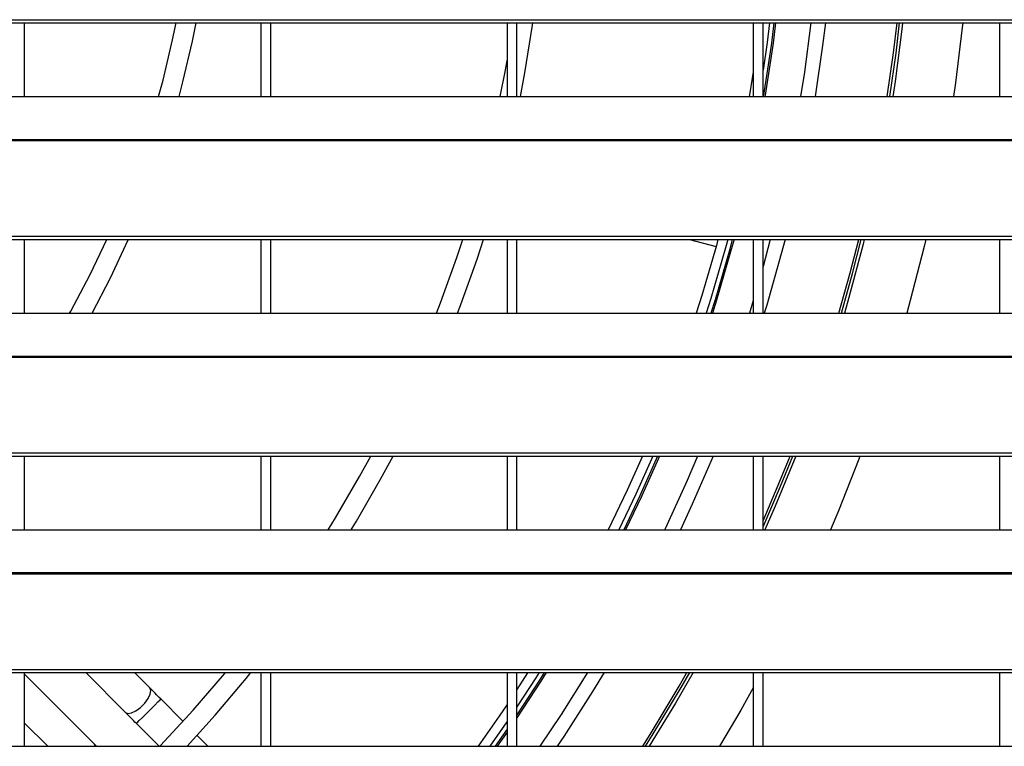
# Model space of a CAD drawing. Header units: millimetres. Extents: x 0 to 39025, y -31299 to 8400.
# Tile 18 of 256: x 7190 to 7390, y -24797 to -24649. Entities that reach past the tile are written whole.
import ezdxf

# ---------------------------------------------------------------- set-up
doc = ezdxf.new("R2010")
doc.units = ezdxf.units.MM

# ---------------------------------------------------------------- blocks, each defined once
blk = doc.blocks.new('*U55')
at = {"lineweight": 25}
for points in [[(7.21, 637.03), (7.21, 637.03), (1142.79, 637.03), (1142.79, 637.03)], [(7.21, 636.38), (7.21, 636.38), (1142.79, 636.38), (1142.79, 636.38)], [(587, 621.42), (587, 621.42), (587, 636.38), (587, 636.38)], [(635, 636.38), (635, 636.38), (635, 621.42), (635, 621.42)], [(637, 621.42), (637, 621.42), (637, 636.38), (637, 636.38)], [(685, 636.38), (685, 636.38), (685, 621.42), (685, 621.42)], [(687, 621.42), (687, 621.42), (687, 636.38), (687, 636.38)], [(735, 636.38), (735, 636.38), (735, 621.42), (735, 621.42)], [(737, 621.42), (737, 621.42), (737, 636.38), (737, 636.38)], [(785, 636.38), (785, 636.38), (785, 621.42), (785, 621.42)], [(247, 621.42), (247, 621.42), (818, 621.42), (818, 621.42)], [(16.21, 612.7), (16.21, 612.7), (1133.33, 612.7), (1133.33, 612.7)], [(16.21, 612.48), (16.21, 612.48), (1133.33, 612.48), (1133.33, 612.48)], [(7.21, 593.06), (7.21, 593.06), (1142.79, 593.06), (1142.79, 593.06)], [(7.21, 592.4), (7.21, 592.4), (1142.79, 592.4), (1142.79, 592.4)], [(587, 577.44), (587, 577.44), (587, 592.4), (587, 592.4)], [(635, 592.4), (635, 592.4), (635, 577.44), (635, 577.44)], [(637, 577.44), (637, 577.44), (637, 592.4), (637, 592.4)], [(685, 592.4), (685, 592.4), (685, 577.44), (685, 577.44)], [(687, 577.44), (687, 577.44), (687, 592.4), (687, 592.4)], [(722.04, 592.4), (722.04, 592.4), (727.44, 590.95), (727.44, 590.95)], [(735, 592.4), (735, 592.4), (735, 577.44), (735, 577.44)], [(737, 577.44), (737, 577.44), (737, 592.4), (737, 592.4)], [(738.47, 592.4), (738.47, 592.4), (737, 586.91), (737, 586.91)], [(785, 592.4), (785, 592.4), (785, 577.44), (785, 577.44)], [(735, 580), (735, 580), (734.22, 577.44), (734.22, 577.44)], [(247, 577.44), (247, 577.44), (818, 577.44), (818, 577.44)], [(16.21, 568.73), (16.21, 568.73), (1133.33, 568.73), (1133.33, 568.73)], [(16.21, 568.52), (16.21, 568.52), (1133.33, 568.52), (1133.33, 568.52)], [(7.21, 549.08), (7.21, 549.08), (1142.79, 549.08), (1142.79, 549.08)], [(7.21, 548.43), (7.21, 548.43), (1142.79, 548.43), (1142.79, 548.43)], [(587, 533.47), (587, 533.47), (587, 548.43), (587, 548.43)], [(635, 548.43), (635, 548.43), (635, 533.47), (635, 533.47)], [(637, 533.47), (637, 533.47), (637, 548.43), (637, 548.43)], [(685, 548.43), (685, 548.43), (685, 533.47), (685, 533.47)], [(687, 533.47), (687, 533.47), (687, 548.43), (687, 548.43)], [(735, 548.43), (735, 548.43), (735, 533.47), (735, 533.47)], [(737, 533.47), (737, 533.47), (737, 548.43), (737, 548.43)], [(785, 548.43), (785, 548.43), (785, 533.47), (785, 533.47)], [(247, 533.47), (247, 533.47), (818, 533.47), (818, 533.47)], [(16.21, 524.76), (16.21, 524.76), (1133.33, 524.76), (1133.33, 524.76)], [(16.21, 524.54), (16.21, 524.54), (1133.33, 524.54), (1133.33, 524.54)], [(7.21, 505.11), (7.21, 505.11), (1142.79, 505.11), (1142.79, 505.11)], [(7.21, 504.46), (7.21, 504.46), (1142.79, 504.46), (1142.79, 504.46)], [(587, 489.49), (587, 489.49), (587, 504.46), (587, 504.46)], [(601.1, 489.98), (601.1, 489.98), (587, 504.16), (587, 504.16)], [(607.46, 496.38), (607.46, 496.38), (599.43, 504.46), (599.43, 504.46)], [(612.42, 501.36), (612.42, 501.36), (609.33, 504.46), (609.33, 504.46)], [(635, 504.46), (635, 504.46), (635, 489.49), (635, 489.49)], [(637, 489.49), (637, 489.49), (637, 504.46), (637, 504.46)], [(685, 504.46), (685, 504.46), (685, 489.49), (685, 489.49)], [(687, 489.49), (687, 489.49), (687, 504.46), (687, 504.46)], [(735, 504.46), (735, 504.46), (735, 489.49), (735, 489.49)], [(737, 489.49), (737, 489.49), (737, 504.46), (737, 504.46)], [(785, 504.46), (785, 504.46), (785, 489.49), (785, 489.49)], [(619.19, 494.54), (619.19, 494.54), (614.65, 499.1), (614.65, 499.1)], [(591.69, 489.49), (591.69, 489.49), (587, 494.21), (587, 494.21)], [(614.31, 489.49), (614.31, 489.49), (609.71, 494.12), (609.71, 494.12)], [(685, 492.97), (685, 492.97), (682.57, 489.49), (682.57, 489.49)], [(685, 492.37), (685, 492.37), (682.99, 489.49), (682.99, 489.49)], [(624.21, 489.49), (624.21, 489.49), (622.02, 491.7), (622.02, 491.7)], [(247, 489.49), (247, 489.49), (818, 489.49), (818, 489.49)], [(601.1, 489.98), (601.1, 489.98), (601.3, 489.49), (601.3, 489.49)]]:
    blk.add_open_spline(points, degree=3, dxfattribs=at)
for points, knots in [([(614.21, 621.42), (614.21, 621.42), (615.11, 624.74), (615.11, 624.74), (615.11, 624.74), (617.05, 632.96), (617.05, 632.96), (617.05, 632.96), (617.76, 636.38), (617.76, 636.38)], [0, 0, 0, 0, 1, 1, 1, 2, 2, 2, 3, 3, 3, 3]), ([(618.36, 621.42), (618.36, 621.42), (619.15, 624.4), (619.15, 624.4), (619.15, 624.4), (621.09, 632.67), (621.09, 632.67), (621.09, 632.67), (621.83, 636.38), (621.83, 636.38)], [0, 0, 0, 0, 1, 1, 1, 2, 2, 2, 3, 3, 3, 3]), ([(687.7, 621.42), (687.7, 621.42), (688.62, 626.25), (688.62, 626.25), (688.62, 626.25), (690.19, 635.9), (690.19, 635.9), (690.19, 635.9), (690.26, 636.38), (690.26, 636.38)], [0, 0, 0, 0, 1, 1, 1, 2, 2, 2, 3, 3, 3, 3]), ([(738.31, 636.38), (738.31, 636.38), (737.81, 632.4), (737.81, 632.4), (737.81, 632.4), (737, 626.75), (737, 626.75)], [0, 0, 0, 0, 1, 1, 1, 2, 2, 2, 2]), ([(739.2, 636.38), (739.2, 636.38), (738.69, 632.28), (738.69, 632.28), (738.69, 632.28), (737.09, 621.72), (737.09, 621.72), (737.09, 621.72), (737.04, 621.42), (737.04, 621.42)], [0, 0, 0, 0, 1, 1, 1, 2, 2, 2, 3, 3, 3, 3]), ([(739.55, 636.38), (739.55, 636.38), (739.02, 632.24), (739.02, 632.24), (739.02, 632.24), (737.43, 621.67), (737.43, 621.67), (737.43, 621.67), (737.38, 621.42), (737.38, 621.42)], [0, 0, 0, 0, 1, 1, 1, 2, 2, 2, 3, 3, 3, 3]), ([(746.73, 636.38), (746.73, 636.38), (745.39, 626.38), (745.39, 626.38), (745.39, 626.38), (744.61, 621.42), (744.61, 621.42)], [0, 0, 0, 0, 1, 1, 1, 2, 2, 2, 2]), ([(749.65, 636.38), (749.65, 636.38), (749.07, 631.81), (749.07, 631.81), (749.07, 631.81), (747.55, 621.42), (747.55, 621.42)], [0, 0, 0, 0, 1, 1, 1, 2, 2, 2, 2]), ([(762.23, 621.42), (762.23, 621.42), (763.5, 630.29), (763.5, 630.29), (763.5, 630.29), (764.24, 636.38), (764.24, 636.38)], [0, 0, 0, 0, 1, 1, 1, 2, 2, 2, 2]), ([(762.74, 621.42), (762.74, 621.42), (764, 630.23), (764, 630.23), (764, 630.23), (764.74, 636.38), (764.74, 636.38)], [0, 0, 0, 0, 1, 1, 1, 2, 2, 2, 2]), ([(765.33, 636.38), (765.33, 636.38), (765.25, 635.64), (765.25, 635.64), (765.25, 635.64), (763.8, 624.5), (763.8, 624.5), (763.8, 624.5), (763.33, 621.42), (763.33, 621.42)], [0, 0, 0, 0, 1, 1, 1, 2, 2, 2, 3, 3, 3, 3]), ([(777.58, 636.38), (777.58, 636.38), (777.47, 635.43), (777.47, 635.43), (777.47, 635.43), (776.06, 624.23), (776.06, 624.23), (776.06, 624.23), (775.65, 621.42), (775.65, 621.42)], [0, 0, 0, 0, 1, 1, 1, 2, 2, 2, 3, 3, 3, 3]), ([(683.61, 621.42), (683.61, 621.42), (684.58, 626.42), (684.58, 626.42), (684.58, 626.42), (685, 628.74), (685, 628.74)], [0, 0, 0, 0, 1, 1, 1, 2, 2, 2, 2]), ([(735, 626.44), (735, 626.44), (734.31, 622.19), (734.31, 622.19), (734.31, 622.19), (734.18, 621.42), (734.18, 621.42)], [0, 0, 0, 0, 1, 1, 1, 2, 2, 2, 2]), ([(596.14, 577.44), (596.14, 577.44), (596.36, 577.83), (596.36, 577.83), (596.36, 577.83), (600.29, 585.29), (600.29, 585.29), (600.29, 585.29), (603.69, 592.4), (603.69, 592.4)], [0, 0, 0, 0, 1, 1, 1, 2, 2, 2, 3, 3, 3, 3]), ([(600.71, 577.44), (600.71, 577.44), (604.43, 584.61), (604.43, 584.61), (604.43, 584.61), (608.03, 592.31), (608.03, 592.31), (608.03, 592.31), (608.08, 592.4), (608.08, 592.4)], [0, 0, 0, 0, 1, 1, 1, 2, 2, 2, 3, 3, 3, 3]), ([(670.67, 577.44), (670.67, 577.44), (671.48, 579.56), (671.48, 579.56), (671.48, 579.56), (674.78, 588.73), (674.78, 588.73), (674.78, 588.73), (675.99, 592.4), (675.99, 592.4)], [0, 0, 0, 0, 1, 1, 1, 2, 2, 2, 3, 3, 3, 3]), ([(674.96, 577.44), (674.96, 577.44), (675.62, 579.19), (675.62, 579.19), (675.62, 579.19), (678.89, 588.39), (678.89, 588.39), (678.89, 588.39), (680.2, 592.4), (680.2, 592.4)], [0, 0, 0, 0, 1, 1, 1, 2, 2, 2, 3, 3, 3, 3]), ([(727.84, 592.4), (727.84, 592.4), (727.51, 591.19), (727.51, 591.19), (727.51, 591.19), (724.55, 581.02), (724.55, 581.02), (724.55, 581.02), (723.43, 577.44), (723.43, 577.44)], [0, 0, 0, 0, 1, 1, 1, 2, 2, 2, 3, 3, 3, 3]), ([(729.83, 592.4), (729.83, 592.4), (729.37, 590.68), (729.37, 590.68), (729.37, 590.68), (726.4, 580.45), (726.4, 580.45), (726.4, 580.45), (725.45, 577.44), (725.45, 577.44)], [0, 0, 0, 0, 1, 1, 1, 2, 2, 2, 3, 3, 3, 3]), ([(730.75, 592.4), (730.75, 592.4), (730.22, 590.44), (730.22, 590.44), (730.22, 590.44), (727.24, 580.18), (727.24, 580.18), (727.24, 580.18), (726.38, 577.44), (726.38, 577.44)], [0, 0, 0, 0, 1, 1, 1, 2, 2, 2, 3, 3, 3, 3]), ([(731.1, 592.4), (731.1, 592.4), (730.55, 590.35), (730.55, 590.35), (730.55, 590.35), (727.57, 580.08), (727.57, 580.08), (727.57, 580.08), (726.74, 577.44), (726.74, 577.44)], [0, 0, 0, 0, 1, 1, 1, 2, 2, 2, 3, 3, 3, 3]), ([(741.47, 592.4), (741.47, 592.4), (740.7, 589.46), (740.7, 589.46), (740.7, 589.46), (737.74, 579.07), (737.74, 579.07), (737.74, 579.07), (737.25, 577.44), (737.25, 577.44)], [0, 0, 0, 0, 1, 1, 1, 2, 2, 2, 3, 3, 3, 3]), ([(752.4, 577.44), (752.4, 577.44), (754.68, 585.61), (754.68, 585.61), (754.68, 585.61), (756.42, 592.4), (756.42, 592.4)], [0, 0, 0, 0, 1, 1, 1, 2, 2, 2, 2]), ([(752.91, 577.44), (752.91, 577.44), (755.16, 585.48), (755.16, 585.48), (755.16, 585.48), (756.93, 592.4), (756.93, 592.4)], [0, 0, 0, 0, 1, 1, 1, 2, 2, 2, 2]), ([(757.54, 592.4), (757.54, 592.4), (757.3, 591.45), (757.3, 591.45), (757.3, 591.45), (754.43, 580.59), (754.43, 580.59), (754.43, 580.59), (753.53, 577.44), (753.53, 577.44)], [0, 0, 0, 0, 1, 1, 1, 2, 2, 2, 3, 3, 3, 3]), ([(770.06, 592.4), (770.06, 592.4), (769.72, 590.96), (769.72, 590.96), (769.72, 590.96), (766.91, 580.02), (766.91, 580.02), (766.91, 580.02), (766.19, 577.44), (766.19, 577.44)], [0, 0, 0, 0, 1, 1, 1, 2, 2, 2, 3, 3, 3, 3]), ([(648.65, 533.47), (648.65, 533.47), (650.13, 535.87), (650.13, 535.87), (650.13, 535.87), (655.02, 544.28), (655.02, 544.28), (655.02, 544.28), (657.3, 548.43), (657.3, 548.43)], [0, 0, 0, 0, 1, 1, 1, 2, 2, 2, 3, 3, 3, 3]), ([(653.35, 533.47), (653.35, 533.47), (654.42, 535.23), (654.42, 535.23), (654.42, 535.23), (659.29, 543.71), (659.29, 543.71), (659.29, 543.71), (661.83, 548.43), (661.83, 548.43)], [0, 0, 0, 0, 1, 1, 1, 2, 2, 2, 3, 3, 3, 3]), ([(712.51, 548.43), (712.51, 548.43), (709.42, 541.52), (709.42, 541.52), (709.42, 541.52), (705.56, 533.47), (705.56, 533.47)], [0, 0, 0, 0, 1, 1, 1, 2, 2, 2, 2]), ([(714.61, 548.43), (714.61, 548.43), (711.17, 540.71), (711.17, 540.71), (711.17, 540.71), (707.72, 533.47), (707.72, 533.47)], [0, 0, 0, 0, 1, 1, 1, 2, 2, 2, 2]), ([(715.57, 548.43), (715.57, 548.43), (711.98, 540.33), (711.98, 540.33), (711.98, 540.33), (708.71, 533.47), (708.71, 533.47)], [0, 0, 0, 0, 1, 1, 1, 2, 2, 2, 2]), ([(715.95, 548.43), (715.95, 548.43), (712.29, 540.19), (712.29, 540.19), (712.29, 540.19), (709.08, 533.47), (709.08, 533.47)], [0, 0, 0, 0, 1, 1, 1, 2, 2, 2, 2]), ([(723.69, 548.43), (723.69, 548.43), (721.57, 543.47), (721.57, 543.47), (721.57, 543.47), (717.08, 533.64), (717.08, 533.64), (717.08, 533.64), (717.01, 533.47), (717.01, 533.47)], [0, 0, 0, 0, 1, 1, 1, 2, 2, 2, 3, 3, 3, 3]), ([(726.83, 548.43), (726.83, 548.43), (722.62, 538.67), (722.62, 538.67), (722.62, 538.67), (720.22, 533.47), (720.22, 533.47)], [0, 0, 0, 0, 1, 1, 1, 2, 2, 2, 2]), ([(737, 534.06), (737, 534.06), (740.54, 542.3), (740.54, 542.3), (740.54, 542.3), (743.01, 548.43), (743.01, 548.43)], [0, 0, 0, 0, 1, 1, 1, 2, 2, 2, 2]), ([(737, 535.29), (737, 535.29), (740.07, 542.49), (740.07, 542.49), (740.07, 542.49), (742.47, 548.43), (742.47, 548.43)], [0, 0, 0, 0, 1, 1, 1, 2, 2, 2, 2]), ([(743.63, 548.43), (743.63, 548.43), (739.48, 538.27), (739.48, 538.27), (739.48, 538.27), (737.38, 533.47), (737.38, 533.47)], [0, 0, 0, 0, 1, 1, 1, 2, 2, 2, 2]), ([(756.68, 548.43), (756.68, 548.43), (756.45, 547.82), (756.45, 547.82), (756.45, 547.82), (752.3, 537.33), (752.3, 537.33), (752.3, 537.33), (750.67, 533.47), (750.67, 533.47)], [0, 0, 0, 0, 1, 1, 1, 2, 2, 2, 3, 3, 3, 3]), ([(614.46, 489.49), (614.46, 489.49), (614.63, 489.67), (614.63, 489.67), (614.63, 489.67), (621.23, 496.81), (621.23, 496.81), (621.23, 496.81), (627.57, 504.19), (627.57, 504.19), (627.57, 504.19), (627.8, 504.46), (627.8, 504.46)], [0, 0, 0, 0, 1, 1, 1, 2, 2, 2, 3, 3, 3, 4, 4, 4, 4]), ([(619.99, 489.49), (619.99, 489.49), (625.72, 495.83), (625.72, 495.83), (625.72, 495.83), (632.02, 503.28), (632.02, 503.28), (632.02, 503.28), (632.97, 504.46), (632.97, 504.46)], [0, 0, 0, 0, 1, 1, 1, 2, 2, 2, 3, 3, 3, 3]), ([(689.21, 504.46), (689.21, 504.46), (689.18, 504.41), (689.18, 504.41), (689.18, 504.41), (687, 501.02), (687, 501.02)], [0, 0, 0, 0, 1, 1, 1, 2, 2, 2, 2]), ([(692.95, 504.46), (692.95, 504.46), (691.85, 502.7), (691.85, 502.7), (691.85, 502.7), (687, 495.3), (687, 495.3)], [0, 0, 0, 0, 1, 1, 1, 2, 2, 2, 2]), ([(692.55, 504.46), (692.55, 504.46), (691.56, 502.89), (691.56, 502.89), (691.56, 502.89), (687, 495.91), (687, 495.91)], [0, 0, 0, 0, 1, 1, 1, 2, 2, 2, 2]), ([(691.49, 504.46), (691.49, 504.46), (690.81, 503.37), (690.81, 503.37), (690.81, 503.37), (687, 497.51), (687, 497.51)], [0, 0, 0, 0, 1, 1, 1, 2, 2, 2, 2]), ([(701.33, 504.46), (701.33, 504.46), (695.99, 495.95), (695.99, 495.95), (695.99, 495.95), (691.68, 489.49), (691.68, 489.49)], [0, 0, 0, 0, 1, 1, 1, 2, 2, 2, 2]), ([(704.72, 504.46), (704.72, 504.46), (702.37, 500.59), (702.37, 500.59), (702.37, 500.59), (696.55, 491.51), (696.55, 491.51), (696.55, 491.51), (695.19, 489.49), (695.19, 489.49)], [0, 0, 0, 0, 1, 1, 1, 2, 2, 2, 3, 3, 3, 3]), ([(712.55, 489.49), (712.55, 489.49), (714.07, 491.92), (714.07, 491.92), (714.07, 491.92), (719.94, 501.68), (719.94, 501.68), (719.94, 501.68), (721.52, 504.46), (721.52, 504.46)], [0, 0, 0, 0, 1, 1, 1, 2, 2, 2, 3, 3, 3, 3]), ([(713.14, 489.49), (713.14, 489.49), (714.5, 491.66), (714.5, 491.66), (714.5, 491.66), (720.37, 501.43), (720.37, 501.43), (720.37, 501.43), (722.1, 504.46), (722.1, 504.46)], [0, 0, 0, 0, 1, 1, 1, 2, 2, 2, 3, 3, 3, 3]), ([(722.77, 504.46), (722.77, 504.46), (719.19, 498.25), (719.19, 498.25), (719.19, 498.25), (713.83, 489.49), (713.83, 489.49)], [0, 0, 0, 0, 1, 1, 1, 2, 2, 2, 2]), ([(607.46, 496.38), (607.46, 496.38), (607.97, 496.17), (607.97, 496.17), (607.97, 496.17), (608.71, 496.29), (608.71, 496.29), (608.71, 496.29), (609.61, 496.71), (609.61, 496.71), (609.61, 496.71), (610.54, 497.4), (610.54, 497.4), (610.54, 497.4), (611.4, 498.27), (611.4, 498.27), (611.4, 498.27), (612.08, 499.2), (612.08, 499.2), (612.08, 499.2), (612.51, 500.09), (612.51, 500.09), (612.51, 500.09), (612.62, 500.85), (612.62, 500.85), (612.62, 500.85), (612.42, 501.36), (612.42, 501.36)], [0, 0, 0, 0, 1, 1, 1, 2, 2, 2, 3, 3, 3, 4, 4, 4, 5, 5, 5, 6, 6, 6, 7, 7, 7, 8, 8, 8, 9, 9, 9, 9]), ([(614.65, 499.1), (614.65, 499.1), (614.36, 499.39), (614.36, 499.39), (614.36, 499.39), (614.07, 499.68), (614.07, 499.68), (614.07, 499.68), (613.79, 499.97), (613.79, 499.97), (613.79, 499.97), (613.51, 500.26), (613.51, 500.26), (613.51, 500.26), (613.23, 500.53), (613.23, 500.53), (613.23, 500.53), (612.95, 500.81), (612.95, 500.81), (612.95, 500.81), (612.68, 501.09), (612.68, 501.09), (612.68, 501.09), (612.42, 501.36), (612.42, 501.36)], [0, 0, 0, 0, 1, 1, 1, 2, 2, 2, 3, 3, 3, 4, 4, 4, 5, 5, 5, 6, 6, 6, 7, 7, 7, 8, 8, 8, 8]), ([(735, 501.36), (735, 501.36), (732.45, 496.82), (732.45, 496.82), (732.45, 496.82), (728.16, 489.49), (728.16, 489.49)], [0, 0, 0, 0, 1, 1, 1, 2, 2, 2, 2]), ([(609.71, 494.12), (609.71, 494.12), (609.85, 494.27), (609.85, 494.27), (609.85, 494.27), (610.28, 494.71), (610.28, 494.71), (610.28, 494.71), (610.94, 495.37), (610.94, 495.37), (610.94, 495.37), (611.75, 496.18), (611.75, 496.18), (611.75, 496.18), (612.61, 497.05), (612.61, 497.05), (612.61, 497.05), (613.42, 497.85), (613.42, 497.85), (613.42, 497.85), (614.07, 498.52), (614.07, 498.52), (614.07, 498.52), (614.5, 498.95), (614.5, 498.95), (614.5, 498.95), (614.65, 499.1), (614.65, 499.1)], [0, 0, 0, 0, 1, 1, 1, 2, 2, 2, 3, 3, 3, 4, 4, 4, 5, 5, 5, 6, 6, 6, 7, 7, 7, 8, 8, 8, 9, 9, 9, 9]), ([(609.71, 494.12), (609.71, 494.12), (609.42, 494.41), (609.42, 494.41), (609.42, 494.41), (609.13, 494.71), (609.13, 494.71), (609.13, 494.71), (608.84, 495), (608.84, 495), (608.84, 495), (608.56, 495.28), (608.56, 495.28), (608.56, 495.28), (608.27, 495.56), (608.27, 495.56), (608.27, 495.56), (608, 495.84), (608, 495.84), (608, 495.84), (607.73, 496.11), (607.73, 496.11), (607.73, 496.11), (607.46, 496.38), (607.46, 496.38)], [0, 0, 0, 0, 1, 1, 1, 2, 2, 2, 3, 3, 3, 4, 4, 4, 5, 5, 5, 6, 6, 6, 7, 7, 7, 8, 8, 8, 8]), ([(685, 498), (685, 498), (683.37, 495.58), (683.37, 495.58), (683.37, 495.58), (679.1, 489.49), (679.1, 489.49)], [0, 0, 0, 0, 1, 1, 1, 2, 2, 2, 2]), ([(685, 494.54), (685, 494.54), (684.96, 494.49), (684.96, 494.49), (684.96, 494.49), (681.48, 489.49), (681.48, 489.49)], [0, 0, 0, 0, 1, 1, 1, 2, 2, 2, 2]), ([(601.59, 489.49), (601.59, 489.49), (601.37, 489.71), (601.37, 489.71), (601.37, 489.71), (601.1, 489.98), (601.1, 489.98)], [0, 0, 0, 0, 1, 1, 1, 2, 2, 2, 2])]:
    blk.add_open_spline(points, degree=3, knots=knots, dxfattribs=at)

msp = doc.modelspace()

# ---------------------------------------------------------------- block references
at = {"color": 1}
msp.add_blockref('*U55', (6603.64, -25286.44), dxfattribs=at)

doc.saveas('drawing.dxf')
